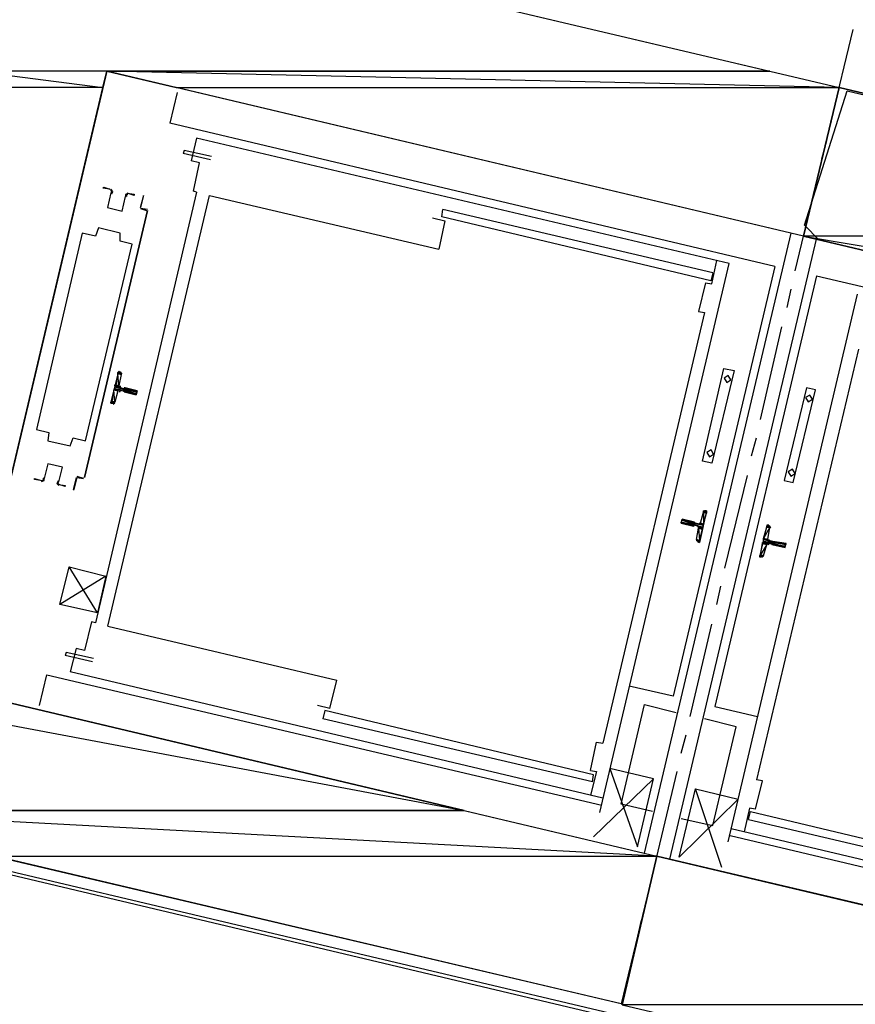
# Model space of a CAD drawing. Header units: feet. Extents: x -79 to 198, y -22 to 181.
# Tile 49 of 203: x 59 to 70, y 51 to 64. Entities that reach past the tile are written whole.
import ezdxf

# ---------------------------------------------------------------- set-up
doc = ezdxf.new("R2010")
doc.units = ezdxf.units.FT
for name, color, linetype in [('A-AREA-COMUN', 252, 'CONTINUOUS'), ('A-LINEA', 7, 'CONTINUOUS'), ('A-LINEA-FINA', 9, 'CONTINUOUS'), ('A-MURO-CONCRETO', 8, 'CONTINUOUS')]:
    doc.layers.add(name, color=color, linetype=linetype)

msp = doc.modelspace()

# ---------------------------------------------------------------- linework, layer by layer
at = {"layer": 'A-AREA-COMUN'}
msp.add_lwpolyline([(95.488, 55.2533), (69.312, 61.4044), (69.12, 61.6), (69.68, 63.36), (98.64, 56.5333)], dxfattribs=at)
at = {"layer": 'A-LINEA'}
for p, q in [((69.4667, 62.9511), (69.76, 64.1644)), ((60.9067, 63.3378), (60.8133, 62.9378)), ((68.7333, 61.0578), (60.8133, 62.9378)), ((61.16, 62.7378), (61.0933, 62.4444)), ((68.1333, 61.0978), (61.16, 62.7378)), ((69.3467, 62.4711), (69.4133, 62.7111)), ((61.3467, 62.4578), (60.9867, 62.5378)), ((69, 61.0044), (69.2933, 62.2178)), ((61.16, 62.0311), (59.84, 56.3911)), ((60, 56.3511), (61.3333, 61.9911)), ((61.3333, 61.9911), (64.3333, 61.2844)), ((60.52, 61.7911), (59.6933, 58.2978)), ((59.6933, 58.2978), (60.52, 61.7911)), ((60.52, 61.8044), (60.4267, 61.8178)), ((60.4267, 61.8178), (60.5067, 61.7911)), ((60.44, 61.8178), (60.44, 61.8178)), ((60.44, 61.8178), (60.44, 61.8178)), ((60.5067, 61.7911), (60.5067, 61.7911)), ((64.3733, 61.7111), (64.3867, 61.8044)), ((67.92, 60.9778), (64.3867, 61.8044)), ((67.8933, 60.8711), (64.3733, 61.7111)), ((67.0267, 53.3778), (68.9467, 61.4978)), ((67.36, 53.2978), (69.28, 61.4178)), ((67.9067, 60.8311), (67.9733, 61.1378)), ((66.44, 53.9111), (68.1333, 61.0978)), ((68.7333, 61.0578), (67.4, 55.4311)), ((67.92, 60.9778), (67.8933, 60.8711)), ((69.28, 60.9378), (67.9467, 55.2978)), ((69.28, 60.9378), (77.1867, 59.0578)), ((67.8267, 60.8444), (67.9067, 60.8311)), ((68.8933, 60.5244), (68.9467, 60.7644)), ((68.12, 53.5244), (69.8133, 60.6978)), ((67.8133, 60.4578), (66.48, 54.8178)), ((68.5467, 59.0578), (68.8267, 60.2711)), ((69.8267, 59.9778), (68.4933, 54.3378)), ((60.1733, 59.6444), (60.1467, 59.4978)), ((60.1864, 59.6479), (60.1713, 59.6706)), ((60.1733, 59.4711), (60.2133, 59.4578)), ((60.1333, 59.4311), (60.0933, 59.2844)), ((60.0687, 59.2583), (60.0924, 59.2718)), ((68.4267, 58.5778), (68.4933, 58.8178)), ((59.68, 58.2844), (59.6, 58.3111)), ((59.6, 58.2978), (59.6, 58.2978)), ((59.68, 58.2978), (59.68, 58.2978)), ((59.68, 58.2978), (59.68, 58.2978)), ((68.08, 57.1111), (68.3733, 58.3244)), ((67.76, 57.6978), (67.8, 57.8444)), ((67.8246, 57.8572), (67.8009, 57.8437)), ((67.6667, 57.6578), (67.6667, 57.6578)), ((67.68, 57.6978), (67.7333, 57.6844)), ((67.72, 57.6578), (67.68, 57.6711)), ((67.68, 57.6578), (67.68, 57.6578)), ((67.6933, 57.6978), (67.6933, 57.6978)), ((68.64, 57.4844), (68.6667, 57.6444)), ((68.6797, 57.6345), (68.6646, 57.6572)), ((67.7067, 57.4844), (67.7333, 57.6311)), ((67.7203, 57.4677), (67.7354, 57.445)), ((68.5867, 57.2711), (68.6267, 57.4178)), ((68.6533, 57.4311), (68.6933, 57.4311)), ((68.6933, 57.4178), (68.6933, 57.4178)), ((68.7067, 57.4178), (68.7067, 57.4178)), ((68.5621, 57.2583), (68.5858, 57.2718)), ((59.8667, 56.5244), (59.4933, 57.1244)), ((67.9733, 56.6311), (68.0267, 56.8711)), ((59.7867, 56.4044), (59.6933, 56.0311)), ((59.84, 56.3911), (59.7867, 56.4044)), ((60, 56.3511), (63, 55.6444)), ((67.6267, 55.1644), (67.9067, 56.3778)), ((59.4533, 56.0044), (59.44, 55.9644)), ((59.8, 55.8844), (59.44, 55.9644)), ((59.8133, 55.9244), (59.4533, 56.0044)), ((59.1067, 55.3111), (59.2, 55.7111)), ((59.2, 55.7111), (66.4667, 54.0044)), ((66.48, 54.0978), (59.5067, 55.7511)), ((62.9067, 55.2711), (63, 55.6444)), ((67.4, 55.4311), (66.8267, 55.5644)), ((62.9067, 55.2711), (62.7467, 55.3111)), ((62.84, 55.2444), (62.8133, 55.1378)), ((66.36, 54.4044), (62.84, 55.2444)), ((67.9467, 55.2978), (68.5067, 55.1644)), ((66.3467, 54.3111), (62.8133, 55.1378)), ((51.6933, 54.8044), (66.9733, 51.1911)), ((66.32, 54.4578), (66.4, 54.8311)), ((66.4, 54.8311), (66.48, 54.8178)), ((67.5067, 54.6844), (67.5733, 54.9244)), ((66.96, 51.1378), (51.7333, 54.7511)), ((66.32, 54.4578), (66.4, 54.4444)), ((66.4, 54.4444), (66.32, 54.1378)), ((67.16, 53.2178), (67.4533, 54.4444)), ((66.3467, 54.3111), (66.36, 54.4044)), ((66.9333, 53.4578), (67.1467, 54.3511)), ((68.48, 53.9511), (68.5733, 54.3244)), ((68.5733, 54.3244), (68.4933, 54.3378)), ((67.48, 53.3244), (67.6933, 54.2178)), ((68.4, 53.9644), (68.3333, 53.6578)), ((68.3867, 53.8178), (68.4133, 53.9244)), ((68.48, 53.9511), (68.4, 53.9644)), ((68.4133, 53.9244), (71.9333, 53.0844)), ((68.3867, 53.8178), (71.92, 52.9911)), ((68.16, 53.6978), (75.1333, 52.0578)), ((75.4, 51.8844), (68.1467, 53.6044)), ((67.0533, 52.7378), (67.1067, 52.9778)), ((66.7333, 51.3911), (66.9867, 52.4978))]:
    msp.add_line(p, q, dxfattribs=at)
for points in [[(67.1867, 53.3378), (66.72, 51.4044), (55.9867, 53.9378), (58.8267, 65.9378), (69.5733, 63.4044), (69.1067, 61.4578), (59.9867, 63.6178), (58.0667, 55.4978), (67.1867, 53.3378)], [(76.5067, 49.0844), (90.2133, 45.8444), (89.9867, 44.8711), (97.7733, 43.0311), (98.4533, 45.9511), (96.5067, 46.4044), (98.8933, 56.4578), (69.5733, 63.4044), (69.1067, 61.4578), (95.5067, 55.2044), (93.5867, 47.0978), (76.9733, 51.0311), (76.5067, 49.0844)], [(61.36, 62.4978), (61, 62.5778), (60.9867, 62.5378)], [(61.16, 62.0311), (61.12, 62.0444), (61.2, 62.4178), (61.0933, 62.4444)], [(60.0267, 62.0711), (59.9333, 62.0844), (59.9467, 62.0978), (60.0267, 62.0711)], [(60.0397, 62.0235), (59.9942, 61.8309), (60.1869, 61.7853), (60.2325, 61.9779)], [(60.0397, 62.0235), (59.9942, 61.8309), (60.1869, 61.7853), (60.2325, 61.9779)], [(60.044, 62.0208), (60.0531, 62.0409), (60.0381, 62.0572)], [(60.051, 62.0095), (60.0663, 62.043), (60.0413, 62.0701)], [(60.2533, 62.0178), (60.3467, 62.0044), (60.3467, 61.9911), (60.2533, 62.0178)], [(60.2673, 62.017), (60.2329, 62.0039), (60.2315, 61.9671)], [(60.2644, 62.004), (60.2438, 61.9961), (60.2429, 61.9741)], [(60.4267, 61.8311), (60.4667, 61.9778), (60.4667, 61.9911), (60.4267, 61.8311)], [(64.2533, 61.6978), (64.4133, 61.6578), (64.3333, 61.2844)], [(59.6667, 61.4978), (59.0667, 58.9244), (59.2267, 58.8844), (59.2133, 58.7778), (59.5067, 58.7111), (59.5467, 58.8178), (59.7067, 58.7778), (60.32, 61.3511), (60.16, 61.3911), (60.16, 61.4978), (59.88, 61.5644), (59.84, 61.4578), (59.6667, 61.4978)], [(67.8267, 60.8444), (67.7333, 60.4711), (67.8133, 60.4578)], [(68.0667, 59.7244), (68.2, 59.6978), (67.9067, 58.4844), (67.7867, 58.5111), (68.0667, 59.7244)], [(60.0667, 59.2711), (60.04, 59.2711), (60.1467, 59.6844), (60.16, 59.6711)], [(68.1241, 59.6299), (68.0679, 59.5952), (68.1026, 59.539), (68.1587, 59.5737), (68.1241, 59.6299)], [(60.16, 59.4444), (60.2, 59.4311), (60.2, 59.4311)], [(60.1605, 59.4957), (60.163, 59.4806), (60.1754, 59.4716)], [(60.2267, 59.4711), (60.3867, 59.4311), (60.3733, 59.3778), (60.2133, 59.4178)], [(60.2267, 59.4711), (60.2133, 59.4711), (60.2133, 59.4711)], [(69.2667, 59.4444), (69.1467, 59.4711), (68.8533, 58.2578), (68.9733, 58.2311), (69.2667, 59.4444)], [(60.1713, 59.4306), (60.1562, 59.4281), (60.1472, 59.4157)], [(69.1907, 59.3765), (69.1346, 59.3419), (69.1693, 59.2857), (69.2254, 59.3204), (69.1907, 59.3765)], [(67.8974, 58.6565), (67.8413, 58.6219), (67.8759, 58.5657), (67.9321, 58.6004), (67.8974, 58.6565)], [(59.3603, 58.2387), (59.4058, 58.4313), (59.2131, 58.4769), (59.1675, 58.2843)], [(59.3603, 58.2387), (59.4058, 58.4313), (59.2131, 58.4769), (59.1675, 58.2843)], [(59.12, 58.2578), (59.04, 58.2711), (59.04, 58.2844), (59.1333, 58.2578)], [(59.1327, 58.2453), (59.1671, 58.2583), (59.1685, 58.2951)], [(59.1356, 58.2583), (59.1562, 58.2661), (59.1571, 58.2882)], [(59.5867, 58.2978), (59.5467, 58.1378), (59.56, 58.1378), (59.6, 58.2978), (59.68, 58.2844)], [(68.9641, 58.4032), (68.9079, 58.3685), (68.9426, 58.3124), (68.9987, 58.347), (68.9641, 58.4032)], [(59.349, 58.2527), (59.3337, 58.2192), (59.3587, 58.1921)], [(59.356, 58.2414), (59.3469, 58.2213), (59.3619, 58.205)], [(59.36, 58.2044), (59.44, 58.1911), (59.44, 58.1778), (59.36, 58.2044)], [(67.8267, 57.8578), (67.84, 57.8578), (67.7467, 57.4444), (67.7333, 57.4578)], [(67.6667, 57.6578), (67.5067, 57.6978), (67.52, 57.7511), (67.68, 57.7111)], [(67.7461, 57.6198), (67.7437, 57.635), (67.7313, 57.6439)], [(67.7354, 57.685), (67.7505, 57.6874), (67.7595, 57.6998)], [(68.6533, 57.6711), (68.6267, 57.6711), (68.5333, 57.2578), (68.56, 57.2578)], [(68.6646, 57.4306), (68.6495, 57.4281), (68.6405, 57.4157)], [(68.7067, 57.4178), (68.8667, 57.3778), (68.88, 57.4311), (68.7067, 57.4578), (68.7067, 57.4578), (68.6533, 57.4711)], [(68.6539, 57.4824), (68.6563, 57.4673), (68.6687, 57.4583)], [(59.9733, 57.0044), (59.3733, 56.6311), (59.4933, 57.1244), (59.9733, 57.0044), (59.8667, 56.5244), (59.3733, 56.6311)], [(59.6933, 56.0311), (59.5867, 56.0578), (59.5067, 55.7511)], [(67.1333, 53.9244), (66.72, 54.0178), (67.0267, 55.3244), (67.44, 55.2178)], [(67.5067, 53.8311), (67.92, 53.7378), (68.2267, 55.0311), (67.8133, 55.1378)], [(66.36, 53.5911), (67.1467, 54.3511), (66.5733, 54.4844), (66.9333, 53.4578)], [(68.04, 53.1911), (67.6933, 54.2178), (68.2533, 54.0844), (67.48, 53.3244)], [(76.9733, 51.0311), (67.1867, 53.3378), (66.7333, 51.3911), (76.5067, 49.0844), (76.9733, 51.0311)]]:
    msp.add_lwpolyline(points, dxfattribs=at)
at = {"layer": 'A-LINEA-FINA'}
for p, q in [((60.1333, 59.6711), (60.1733, 59.6578)), ((60.1333, 59.6711), (60.1733, 59.6711)), ((60.1467, 59.6844), (60.16, 59.6711)), ((60.08, 59.4444), (60.1333, 59.4311)), ((60.08, 59.4444), (60.1333, 59.4311)), ((60.0933, 59.4978), (60.16, 59.4711)), ((60.0933, 59.4978), (60.16, 59.4844)), ((60.0933, 59.4978), (60.1467, 59.4844)), ((60.0933, 59.4578), (60.1467, 59.4444)), ((60.2133, 59.4711), (60.3867, 59.4311)), ((60.2133, 59.4711), (60.3867, 59.4311)), ((60.2133, 59.4578), (60.3733, 59.4178)), ((60.2133, 59.4311), (60.3733, 59.3911)), ((60.2133, 59.4178), (60.3733, 59.3778)), ((60.04, 59.2844), (60.08, 59.2711)), ((60.04, 59.2711), (60.0667, 59.2711)), ((60.0533, 59.2844), (60.08, 59.2711)), ((67.84, 57.8444), (67.8, 57.8578)), ((67.84, 57.8444), (67.8, 57.8578)), ((67.84, 57.8444), (67.8133, 57.8578)), ((67.84, 57.8578), (67.8267, 57.8578)), ((67.68, 57.6711), (67.5067, 57.7111)), ((67.6667, 57.6578), (67.5067, 57.6978)), ((67.68, 57.7111), (67.52, 57.7511)), ((67.68, 57.6978), (67.52, 57.7378)), ((67.68, 57.6978), (67.52, 57.7378)), ((67.7867, 57.6311), (67.7333, 57.6578)), ((67.7867, 57.6311), (67.7333, 57.6444)), ((67.8, 57.6844), (67.7467, 57.6978)), ((67.8, 57.6711), (67.7467, 57.6844)), ((68.6267, 57.6711), (68.6533, 57.6711)), ((68.6267, 57.6578), (68.6667, 57.6578)), ((67.7867, 57.6178), (67.7333, 57.6311)), ((67.7467, 57.4578), (67.7067, 57.4711)), ((67.7467, 57.4578), (67.72, 57.4578)), ((67.7467, 57.4578), (67.72, 57.4578)), ((68.5733, 57.4444), (68.64, 57.4311)), ((68.5733, 57.4311), (68.6267, 57.4178)), ((68.5867, 57.4978), (68.64, 57.4844)), ((68.5867, 57.4978), (68.64, 57.4844)), ((68.5867, 57.4844), (68.64, 57.4711)), ((68.6933, 57.4178), (68.8667, 57.3778)), ((68.7067, 57.4578), (68.88, 57.4311)), ((68.7067, 57.4578), (68.88, 57.4178)), ((68.7067, 57.4578), (68.88, 57.4178)), ((68.7067, 57.4578), (68.8667, 57.4178)), ((68.7067, 57.4178), (68.8667, 57.3778)), ((68.5333, 57.2711), (68.5733, 57.2578)), ((68.5467, 57.2844), (68.5867, 57.2711))]:
    msp.add_line(p, q, dxfattribs=at)
for points in [[(60.1067, 59.5111), (60.1467, 59.4978), (60.1333, 59.6578), (60.1067, 59.5111)], [(60.1333, 59.6711), (60.1733, 59.6711), (60.1467, 59.6844), (60.1333, 59.6711)], [(60.1733, 59.6711), (60.1333, 59.6711), (60.1733, 59.6578), (60.1733, 59.6711)], [(60.1733, 59.6578), (60.1333, 59.6711), (60.1333, 59.6711), (60.1733, 59.6578)], [(60.1333, 59.6711), (60.1333, 59.6711), (60.1733, 59.6578), (60.1333, 59.6711)], [(60.1333, 59.6711), (60.1733, 59.6578), (60.1333, 59.6578), (60.1333, 59.6711), (60.1333, 59.6711)], [(60.1733, 59.6578), (60.1333, 59.6711), (60.1333, 59.6711), (60.1733, 59.6578)], [(60.1333, 59.6711), (60.1333, 59.6711), (60.1733, 59.6711), (60.1333, 59.6711)], [(60.1733, 59.6711), (60.1333, 59.6711), (60.1333, 59.6711), (60.1733, 59.6711)], [(60.1333, 59.6711), (60.1333, 59.6711), (60.1733, 59.6711), (60.1333, 59.6711), (60.1333, 59.6711)], [(60.1467, 59.4978), (60.1333, 59.6578), (60.1733, 59.6444), (60.1467, 59.4978)], [(60.1333, 59.6578), (60.1733, 59.6444), (60.1733, 59.6578), (60.1333, 59.6578), (60.1333, 59.6578)], [(60.1733, 59.6444), (60.1333, 59.6578), (60.1333, 59.6578), (60.1733, 59.6444), (60.1733, 59.6444)], [(60.1733, 59.6711), (60.1467, 59.6844), (60.16, 59.6711), (60.1733, 59.6711)], [(60.16, 59.6711), (60.1467, 59.6844), (60.1467, 59.6844), (60.16, 59.6711), (60.16, 59.6711)], [(60.0533, 59.2978), (60.0933, 59.2844), (60.08, 59.4444), (60.0533, 59.2978)], [(60.08, 59.4444), (60.1333, 59.4444), (60.0933, 59.4578), (60.08, 59.4444)], [(60.0933, 59.2844), (60.08, 59.4444), (60.1333, 59.4311), (60.0933, 59.2844)], [(60.1333, 59.4311), (60.08, 59.4444), (60.08, 59.4444), (60.1333, 59.4311)], [(60.08, 59.4444), (60.08, 59.4444), (60.1333, 59.4311), (60.08, 59.4444)], [(60.1333, 59.4311), (60.08, 59.4444), (60.1333, 59.4444), (60.1333, 59.4311), (60.1333, 59.4311)], [(60.1333, 59.4311), (60.08, 59.4444), (60.08, 59.4444), (60.1333, 59.4311), (60.1333, 59.4311)], [(60.0933, 59.5111), (60.0933, 59.5111), (60.1467, 59.4978), (60.0933, 59.5111)], [(60.0933, 59.5111), (60.1467, 59.4978), (60.0933, 59.4978), (60.0933, 59.5111), (60.0933, 59.5111)], [(60.1067, 59.5111), (60.1467, 59.4978), (60.0933, 59.5111), (60.1067, 59.5111), (60.1067, 59.5111)], [(60.0933, 59.4844), (60.1733, 59.4711), (60.0933, 59.4978), (60.0933, 59.4844)], [(60.1733, 59.4711), (60.0933, 59.4978), (60.16, 59.4711), (60.1733, 59.4711), (60.1733, 59.4711)], [(60.16, 59.4711), (60.0933, 59.4978), (60.0933, 59.4978), (60.16, 59.4711)], [(60.0933, 59.4978), (60.0933, 59.4978), (60.16, 59.4711), (60.0933, 59.4978), (60.0933, 59.4978)], [(60.16, 59.4711), (60.0933, 59.4978), (60.16, 59.4844), (60.16, 59.4711), (60.16, 59.4711)], [(60.16, 59.4844), (60.0933, 59.4978), (60.0933, 59.4978), (60.16, 59.4844)], [(60.0933, 59.4978), (60.0933, 59.4978), (60.16, 59.4844), (60.0933, 59.4978), (60.0933, 59.4978)], [(60.16, 59.4844), (60.0933, 59.4978), (60.1467, 59.4844), (60.16, 59.4844), (60.16, 59.4844)], [(60.1467, 59.4844), (60.0933, 59.4978), (60.0933, 59.4978), (60.1467, 59.4844)], [(60.0933, 59.4978), (60.0933, 59.4978), (60.1467, 59.4844), (60.0933, 59.4978), (60.0933, 59.4978)], [(60.1467, 59.4844), (60.0933, 59.4978), (60.1467, 59.4978), (60.1467, 59.4844), (60.1467, 59.4844)], [(60.0933, 59.4578), (60.3733, 59.3911), (60.0933, 59.4844), (60.0933, 59.4578)], [(60.3733, 59.3911), (60.0933, 59.4844), (60.3733, 59.4178), (60.3733, 59.3911), (60.3733, 59.3911)], [(60.1333, 59.4444), (60.0933, 59.4578), (60.1467, 59.4444), (60.1333, 59.4444), (60.1333, 59.4444)], [(60.1467, 59.4444), (60.0933, 59.4578), (60.0933, 59.4578), (60.1467, 59.4444)], [(60.0933, 59.4578), (60.0933, 59.4578), (60.1467, 59.4444), (60.0933, 59.4578), (60.0933, 59.4578)], [(60.1467, 59.4444), (60.0933, 59.4578), (60.0933, 59.4578), (60.1467, 59.4444)], [(60.0933, 59.4578), (60.0933, 59.4578), (60.1467, 59.4444), (60.0933, 59.4578), (60.0933, 59.4578)], [(60.1467, 59.4444), (60.0933, 59.4578), (60.0933, 59.4578), (60.1467, 59.4444)], [(60.0933, 59.4578), (60.0933, 59.4578), (60.1467, 59.4444), (60.0933, 59.4578), (60.0933, 59.4578)], [(60.1467, 59.4444), (60.0933, 59.4578), (60.16, 59.4444), (60.1467, 59.4444), (60.1467, 59.4444)], [(60.16, 59.4444), (60.0933, 59.4578), (60.0933, 59.4578), (60.16, 59.4444)], [(60.0933, 59.4578), (60.0933, 59.4578), (60.16, 59.4444), (60.0933, 59.4578), (60.0933, 59.4578)], [(60.1067, 59.5111), (60.1067, 59.5111), (60.1467, 59.4978), (60.1067, 59.5111)], [(60.2133, 59.4578), (60.3733, 59.4311), (60.2133, 59.4711), (60.2133, 59.4578)], [(60.3733, 59.4311), (60.2133, 59.4711), (60.3867, 59.4311), (60.3733, 59.4311)], [(60.3867, 59.4311), (60.2133, 59.4711), (60.2133, 59.4711), (60.3867, 59.4311), (60.3867, 59.4311)], [(60.3867, 59.4311), (60.2133, 59.4711), (60.2133, 59.4711), (60.3867, 59.4311)], [(60.2133, 59.4711), (60.2133, 59.4711), (60.3867, 59.4311), (60.2133, 59.4711), (60.2133, 59.4711)], [(60.3867, 59.4311), (60.2133, 59.4711), (60.2133, 59.4711), (60.3867, 59.4311)], [(60.2133, 59.4711), (60.2133, 59.4711), (60.3867, 59.4311), (60.2133, 59.4711)], [(60.3867, 59.4311), (60.2133, 59.4711), (60.2133, 59.4711), (60.3867, 59.4311), (60.3867, 59.4311)], [(60.3867, 59.4311), (60.2133, 59.4711), (60.2133, 59.4711), (60.3867, 59.4311)], [(60.2133, 59.4711), (60.2133, 59.4711), (60.3867, 59.4311), (60.2133, 59.4711), (60.2133, 59.4711)], [(60.2267, 59.4711), (60.3867, 59.4311), (60.2133, 59.4711), (60.2267, 59.4711), (60.2267, 59.4711)], [(60.3733, 59.4178), (60.2133, 59.4578), (60.2133, 59.4578), (60.3733, 59.4178)], [(60.2133, 59.4578), (60.2133, 59.4578), (60.3733, 59.4178), (60.2133, 59.4578), (60.2133, 59.4578)], [(60.3733, 59.4178), (60.2133, 59.4578), (60.3733, 59.4311), (60.3733, 59.4178), (60.3733, 59.4178)], [(60.2267, 59.4711), (60.2267, 59.4711), (60.3867, 59.4311), (60.2267, 59.4711)], [(60.2, 59.4311), (60.2, 59.4311), (60.3733, 59.3911), (60.2, 59.4311)], [(60.2, 59.4311), (60.3733, 59.3911), (60.2133, 59.4311), (60.2, 59.4311), (60.2, 59.4311)], [(60.3733, 59.3911), (60.2, 59.4311), (60.2, 59.4311), (60.3733, 59.3911)], [(60.2, 59.4311), (60.2, 59.4311), (60.3733, 59.3911), (60.2, 59.4311), (60.2, 59.4311)], [(60.3733, 59.3911), (60.2, 59.4311), (60.2, 59.4311), (60.3733, 59.3911)], [(60.2, 59.4311), (60.2, 59.4311), (60.3733, 59.3911), (60.2, 59.4311), (60.2, 59.4311)], [(60.3733, 59.3911), (60.2, 59.4311), (60.2, 59.4311), (60.3733, 59.3911)], [(60.2, 59.4311), (60.2, 59.4311), (60.3733, 59.3911), (60.2, 59.4311), (60.2, 59.4311)], [(60.3733, 59.3911), (60.2133, 59.4311), (60.2133, 59.4311), (60.3733, 59.3911)], [(60.2133, 59.4311), (60.2133, 59.4311), (60.3733, 59.3911), (60.2133, 59.4311)], [(60.2133, 59.4311), (60.3733, 59.3911), (60.2133, 59.4178), (60.2133, 59.4311), (60.2133, 59.4311)], [(60.3733, 59.3911), (60.2133, 59.4311), (60.2133, 59.4311), (60.3733, 59.3911)], [(60.2133, 59.4311), (60.2133, 59.4311), (60.3733, 59.3911), (60.2133, 59.4311), (60.2133, 59.4311)], [(60.3733, 59.3911), (60.2133, 59.4311), (60.2133, 59.4311), (60.3733, 59.3911)], [(60.2133, 59.4311), (60.2133, 59.4311), (60.3733, 59.3911), (60.2133, 59.4311), (60.2133, 59.4311)], [(60.3733, 59.3778), (60.2133, 59.4178), (60.3733, 59.3911), (60.3733, 59.3778), (60.3733, 59.3778)], [(60.08, 59.2711), (60.04, 59.2844), (60.04, 59.2844), (60.08, 59.2711)], [(60.04, 59.2844), (60.04, 59.2844), (60.08, 59.2711), (60.04, 59.2844)], [(60.04, 59.2844), (60.08, 59.2711), (60.04, 59.2711), (60.04, 59.2844), (60.04, 59.2844)], [(60.0533, 59.2844), (60.08, 59.2711), (60.04, 59.2844), (60.0533, 59.2844), (60.0533, 59.2844)], [(60.08, 59.2711), (60.0667, 59.2711), (60.04, 59.2711), (60.08, 59.2711)], [(60.0667, 59.2711), (60.04, 59.2711), (60.04, 59.2711), (60.0667, 59.2711)], [(60.04, 59.2711), (60.04, 59.2711), (60.0667, 59.2711), (60.04, 59.2711)], [(60.0667, 59.2711), (60.04, 59.2711), (60.04, 59.2711), (60.0667, 59.2711)], [(60.04, 59.2711), (60.04, 59.2711), (60.0667, 59.2711), (60.04, 59.2711), (60.04, 59.2711)], [(60.0533, 59.2978), (60.0533, 59.2978), (60.0933, 59.2844), (60.0533, 59.2978)], [(60.0533, 59.2978), (60.0933, 59.2844), (60.0533, 59.2844), (60.0533, 59.2978), (60.0533, 59.2978)], [(60.0533, 59.2844), (60.0533, 59.2844), (60.08, 59.2711), (60.0533, 59.2844)], [(60.08, 59.2711), (60.0533, 59.2844), (60.0933, 59.2844), (60.08, 59.2711), (60.08, 59.2711)], [(67.8, 57.8444), (67.8, 57.6844), (67.76, 57.6978), (67.8, 57.8444)], [(67.8133, 57.8578), (67.84, 57.8444), (67.8, 57.8578), (67.8133, 57.8578)], [(67.8, 57.8578), (67.84, 57.8444), (67.84, 57.8444), (67.8, 57.8578), (67.8, 57.8578)], [(67.8, 57.8578), (67.84, 57.8444), (67.8, 57.8444), (67.8, 57.8578), (67.8, 57.8578)], [(67.84, 57.8311), (67.84, 57.8311), (67.8, 57.8444), (67.84, 57.8311)], [(67.84, 57.8311), (67.8, 57.8444), (67.84, 57.8444), (67.84, 57.8311), (67.84, 57.8311)], [(67.84, 57.8311), (67.8, 57.8444), (67.8, 57.6844), (67.84, 57.8311)], [(67.84, 57.8578), (67.8267, 57.8578), (67.8133, 57.8578), (67.84, 57.8578), (67.84, 57.8578)], [(67.8133, 57.8578), (67.84, 57.8578), (67.84, 57.8578), (67.8133, 57.8578)], [(67.84, 57.8578), (67.84, 57.8578), (67.8133, 57.8578), (67.84, 57.8578), (67.84, 57.8578)], [(67.84, 57.8444), (67.84, 57.8444), (67.8133, 57.8578), (67.84, 57.8444)], [(67.84, 57.8444), (67.8133, 57.8578), (67.84, 57.8578), (67.84, 57.8444), (67.84, 57.8444)], [(67.8267, 57.8578), (67.84, 57.8578), (67.84, 57.8578), (67.8267, 57.8578)], [(67.84, 57.8578), (67.84, 57.8578), (67.8267, 57.8578), (67.84, 57.8578)], [(67.52, 57.7378), (67.7867, 57.6444), (67.5067, 57.7111), (67.52, 57.7378), (67.52, 57.7378)], [(67.5067, 57.7111), (67.68, 57.6711), (67.68, 57.6711), (67.5067, 57.7111)], [(67.68, 57.6711), (67.68, 57.6711), (67.5067, 57.7111), (67.68, 57.6711), (67.68, 57.6711)], [(67.5067, 57.7111), (67.68, 57.6711), (67.68, 57.6711), (67.5067, 57.7111)], [(67.68, 57.6711), (67.68, 57.6711), (67.5067, 57.7111), (67.68, 57.6711), (67.68, 57.6711)], [(67.5067, 57.7111), (67.68, 57.6711), (67.5067, 57.6978), (67.5067, 57.7111), (67.5067, 57.7111)], [(67.6667, 57.6578), (67.6667, 57.6578), (67.5067, 57.6978), (67.6667, 57.6578)], [(67.6667, 57.6578), (67.5067, 57.6978), (67.68, 57.6711), (67.6667, 57.6578), (67.6667, 57.6578)], [(67.5067, 57.6978), (67.6667, 57.6578), (67.6667, 57.6578), (67.5067, 57.6978)], [(67.6667, 57.6578), (67.6667, 57.6578), (67.5067, 57.6978), (67.6667, 57.6578), (67.6667, 57.6578)], [(67.5067, 57.6978), (67.6667, 57.6578), (67.6667, 57.6578), (67.5067, 57.6978)], [(67.6667, 57.6578), (67.6667, 57.6578), (67.5067, 57.6978), (67.6667, 57.6578)], [(67.5067, 57.6978), (67.6667, 57.6578), (67.6667, 57.6578), (67.5067, 57.6978), (67.5067, 57.6978)], [(67.5067, 57.6978), (67.6667, 57.6578), (67.6667, 57.6578), (67.5067, 57.6978)], [(67.6667, 57.6578), (67.6667, 57.6578), (67.5067, 57.6978), (67.6667, 57.6578), (67.6667, 57.6578)], [(67.5067, 57.6978), (67.6667, 57.6578), (67.6667, 57.6578), (67.5067, 57.6978)], [(67.6667, 57.6578), (67.6667, 57.6578), (67.5067, 57.6978), (67.6667, 57.6578), (67.6667, 57.6578)], [(67.52, 57.7511), (67.68, 57.7111), (67.52, 57.7378), (67.52, 57.7511), (67.52, 57.7511)], [(67.52, 57.7378), (67.68, 57.6978), (67.68, 57.6978), (67.52, 57.7378)], [(67.68, 57.6978), (67.68, 57.6978), (67.52, 57.7378), (67.68, 57.6978)], [(67.68, 57.6978), (67.52, 57.7378), (67.68, 57.7111), (67.68, 57.6978), (67.68, 57.6978)], [(67.52, 57.7378), (67.68, 57.6978), (67.68, 57.6978), (67.52, 57.7378)], [(67.68, 57.6978), (67.68, 57.6978), (67.52, 57.7378), (67.68, 57.6978), (67.68, 57.6978)], [(67.52, 57.7378), (67.68, 57.6978), (67.68, 57.6978), (67.52, 57.7378)], [(67.68, 57.6978), (67.68, 57.6978), (67.52, 57.7378), (67.68, 57.6978)], [(67.52, 57.7378), (67.68, 57.6978), (67.68, 57.6978), (67.52, 57.7378), (67.52, 57.7378)], [(67.52, 57.7378), (67.68, 57.6978), (67.68, 57.6978), (67.52, 57.7378)], [(67.68, 57.6978), (67.68, 57.6978), (67.52, 57.7378), (67.68, 57.6978), (67.68, 57.6978)], [(67.52, 57.7378), (67.68, 57.6978), (67.68, 57.6978), (67.52, 57.7378)], [(67.68, 57.6978), (67.68, 57.6978), (67.52, 57.7378), (67.68, 57.6978), (67.68, 57.6978)], [(67.52, 57.7378), (67.68, 57.6978), (67.68, 57.6978), (67.52, 57.7378)], [(67.68, 57.6978), (67.68, 57.6978), (67.52, 57.7378), (67.68, 57.6978), (67.68, 57.6978)], [(67.8, 57.6711), (67.52, 57.7378), (67.7867, 57.6444), (67.8, 57.6711)], [(67.72, 57.6578), (67.7867, 57.6444), (67.7867, 57.6444), (67.72, 57.6578)], [(67.7867, 57.6444), (67.7867, 57.6444), (67.72, 57.6578), (67.7867, 57.6444), (67.7867, 57.6444)], [(67.7867, 57.6444), (67.72, 57.6578), (67.7867, 57.6311), (67.7867, 57.6444)], [(67.72, 57.6578), (67.7867, 57.6311), (67.7333, 57.6578), (67.72, 57.6578), (67.72, 57.6578)], [(67.7467, 57.6844), (67.8, 57.6711), (67.7333, 57.6844), (67.7467, 57.6844), (67.7467, 57.6844)], [(67.7333, 57.6844), (67.8, 57.6711), (67.8, 57.6711), (67.7333, 57.6844)], [(67.8, 57.6711), (67.8, 57.6711), (67.7333, 57.6844), (67.8, 57.6711), (67.8, 57.6711)], [(67.7333, 57.6844), (67.8, 57.6711), (67.8, 57.6711), (67.7333, 57.6844)], [(67.8, 57.6711), (67.8, 57.6711), (67.7333, 57.6844), (67.8, 57.6711), (67.8, 57.6711)], [(67.7333, 57.6844), (67.8, 57.6711), (67.8, 57.6711), (67.7333, 57.6844)], [(67.8, 57.6711), (67.8, 57.6711), (67.7333, 57.6844), (67.8, 57.6711), (67.8, 57.6711)], [(67.7333, 57.6578), (67.7867, 57.6311), (67.7333, 57.6444), (67.7333, 57.6578), (67.7333, 57.6578)], [(67.7333, 57.6444), (67.7867, 57.6311), (67.7867, 57.6311), (67.7333, 57.6444)], [(67.7867, 57.6311), (67.7867, 57.6311), (67.7333, 57.6444), (67.7867, 57.6311), (67.7867, 57.6311)], [(67.7333, 57.6444), (67.7867, 57.6311), (67.7867, 57.6311), (67.7333, 57.6444)], [(67.7867, 57.6311), (67.7867, 57.6311), (67.7333, 57.6444), (67.7867, 57.6311), (67.7867, 57.6311)], [(67.7333, 57.6444), (67.7867, 57.6311), (67.7867, 57.6311), (67.7333, 57.6444)], [(67.7867, 57.6311), (67.7867, 57.6311), (67.7333, 57.6444), (67.7867, 57.6311), (67.7867, 57.6311)], [(67.7333, 57.6444), (67.7867, 57.6311), (67.7333, 57.6311), (67.7333, 57.6444), (67.7333, 57.6444)], [(67.8, 57.6844), (67.76, 57.6978), (67.7467, 57.6978), (67.8, 57.6844), (67.8, 57.6844)], [(67.8, 57.6844), (67.8, 57.6844), (67.7467, 57.6978), (67.8, 57.6844)], [(67.7467, 57.6978), (67.8, 57.6844), (67.8, 57.6844), (67.7467, 57.6978)], [(67.8, 57.6844), (67.8, 57.6844), (67.7467, 57.6978), (67.8, 57.6844), (67.8, 57.6844)], [(67.8, 57.6844), (67.7467, 57.6978), (67.8, 57.6711), (67.8, 57.6844)], [(67.7467, 57.6978), (67.8, 57.6711), (67.7467, 57.6844), (67.7467, 57.6978), (67.7467, 57.6978)], [(67.7467, 57.6844), (67.8, 57.6711), (67.8, 57.6711), (67.7467, 57.6844)], [(67.8, 57.6711), (67.8, 57.6711), (67.7467, 57.6844), (67.8, 57.6711), (67.8, 57.6711)], [(67.76, 57.6978), (67.8, 57.6844), (67.8, 57.6844), (67.76, 57.6978)], [(68.6267, 57.6444), (68.6667, 57.6444), (68.5867, 57.4978), (68.6267, 57.6444)], [(68.6667, 57.6444), (68.5867, 57.4978), (68.64, 57.4844), (68.6667, 57.6444)], [(68.6533, 57.6711), (68.6267, 57.6711), (68.6533, 57.6578), (68.6533, 57.6711)], [(68.6267, 57.6711), (68.6533, 57.6578), (68.6667, 57.6578), (68.6267, 57.6711), (68.6267, 57.6711)], [(68.6533, 57.6578), (68.6267, 57.6711), (68.6267, 57.6711), (68.6533, 57.6578)], [(68.6267, 57.6711), (68.6267, 57.6711), (68.6667, 57.6578), (68.6267, 57.6711)], [(68.6267, 57.6711), (68.6667, 57.6578), (68.6267, 57.6711), (68.6267, 57.6711), (68.6267, 57.6711)], [(68.6267, 57.6578), (68.6667, 57.6578), (68.6267, 57.6711), (68.6267, 57.6578), (68.6267, 57.6578)], [(68.6667, 57.6444), (68.6267, 57.6578), (68.6667, 57.6578), (68.6667, 57.6444)], [(68.6667, 57.6578), (68.6267, 57.6578), (68.6267, 57.6578), (68.6667, 57.6578)], [(68.6267, 57.6578), (68.6267, 57.6578), (68.6667, 57.6578), (68.6267, 57.6578)], [(68.6667, 57.6578), (68.6267, 57.6578), (68.6267, 57.6578), (68.6667, 57.6578)], [(68.6267, 57.6578), (68.6267, 57.6578), (68.6667, 57.6444), (68.6267, 57.6578)], [(68.6267, 57.6578), (68.6667, 57.6444), (68.6267, 57.6578), (68.6267, 57.6578), (68.6267, 57.6578)], [(68.6267, 57.6444), (68.6667, 57.6444), (68.6267, 57.6578), (68.6267, 57.6444), (68.6267, 57.6444)], [(68.6267, 57.6444), (68.6267, 57.6444), (68.6667, 57.6444), (68.6267, 57.6444)], [(67.7333, 57.6311), (67.7467, 57.4711), (67.7067, 57.4844), (67.7333, 57.6311)], [(67.7333, 57.6311), (67.7867, 57.6178), (67.7867, 57.6178), (67.7333, 57.6311)], [(67.7867, 57.6178), (67.7867, 57.6178), (67.7333, 57.6311), (67.7867, 57.6178)], [(67.7867, 57.6178), (67.7333, 57.6311), (67.7867, 57.6311), (67.7867, 57.6178), (67.7867, 57.6178)], [(67.7867, 57.6178), (67.7333, 57.6311), (67.7467, 57.4711), (67.7867, 57.6178)], [(67.7467, 57.4711), (67.7067, 57.4844), (67.7067, 57.4711), (67.7467, 57.4711), (67.7467, 57.4711)], [(67.7067, 57.4844), (67.7467, 57.4711), (67.7467, 57.4711), (67.7067, 57.4844), (67.7067, 57.4844)], [(67.7467, 57.4578), (67.7467, 57.4578), (67.7067, 57.4711), (67.7467, 57.4578)], [(67.7467, 57.4578), (67.7067, 57.4711), (67.7467, 57.4711), (67.7467, 57.4578), (67.7467, 57.4578)], [(67.7067, 57.4711), (67.7467, 57.4578), (67.72, 57.4711), (67.7067, 57.4711)], [(67.7467, 57.4578), (67.72, 57.4711), (67.72, 57.4578), (67.7467, 57.4578), (67.7467, 57.4578)], [(67.72, 57.4711), (67.7467, 57.4578), (67.7467, 57.4578), (67.72, 57.4711)], [(67.7467, 57.4578), (67.7467, 57.4578), (67.72, 57.4578), (67.7467, 57.4578)], [(67.72, 57.4578), (67.7467, 57.4578), (67.7467, 57.4578), (67.72, 57.4578)], [(67.7467, 57.4578), (67.7467, 57.4578), (67.72, 57.4578), (67.7467, 57.4578)], [(67.72, 57.4578), (67.7467, 57.4578), (67.7467, 57.4578), (67.72, 57.4578), (67.72, 57.4578)], [(67.7467, 57.4578), (67.72, 57.4578), (67.7467, 57.4444), (67.7467, 57.4578)], [(67.72, 57.4578), (67.7467, 57.4444), (67.7333, 57.4578), (67.72, 57.4578), (67.72, 57.4578)], [(68.5733, 57.4311), (68.6267, 57.4178), (68.5467, 57.2844), (68.5733, 57.4311)], [(68.6267, 57.4178), (68.5467, 57.2844), (68.5867, 57.2711), (68.6267, 57.4178)], [(68.5733, 57.4444), (68.5733, 57.4444), (68.64, 57.4311), (68.5733, 57.4444)], [(68.5733, 57.4444), (68.64, 57.4311), (68.5867, 57.4444), (68.5733, 57.4444), (68.5733, 57.4444)], [(68.64, 57.4311), (68.5733, 57.4444), (68.6267, 57.4311), (68.64, 57.4311), (68.64, 57.4311)], [(68.6267, 57.4311), (68.5733, 57.4444), (68.5733, 57.4444), (68.6267, 57.4311)], [(68.5733, 57.4444), (68.5733, 57.4444), (68.6267, 57.4311), (68.5733, 57.4444), (68.5733, 57.4444)], [(68.5733, 57.4444), (68.6267, 57.4311), (68.5733, 57.4311), (68.5733, 57.4444)], [(68.6267, 57.4311), (68.5733, 57.4311), (68.6267, 57.4178), (68.6267, 57.4311)], [(68.6267, 57.4178), (68.5733, 57.4311), (68.5733, 57.4311), (68.6267, 57.4178), (68.6267, 57.4178)], [(68.64, 57.4844), (68.5867, 57.4978), (68.5867, 57.4978), (68.64, 57.4844)], [(68.5867, 57.4978), (68.5867, 57.4978), (68.64, 57.4844), (68.5867, 57.4978)], [(68.64, 57.4844), (68.5867, 57.4978), (68.5867, 57.4978), (68.64, 57.4844)], [(68.5867, 57.4978), (68.5867, 57.4978), (68.64, 57.4844), (68.5867, 57.4978), (68.5867, 57.4978)], [(68.5867, 57.4978), (68.64, 57.4844), (68.5867, 57.4844), (68.5867, 57.4978)], [(68.64, 57.4844), (68.5867, 57.4844), (68.64, 57.4711), (68.64, 57.4844), (68.64, 57.4844)], [(68.64, 57.4711), (68.5867, 57.4844), (68.6533, 57.4711), (68.64, 57.4711), (68.64, 57.4711)], [(68.6533, 57.4711), (68.5867, 57.4844), (68.5867, 57.4844), (68.6533, 57.4711)], [(68.5867, 57.4844), (68.5867, 57.4844), (68.6533, 57.4711), (68.5867, 57.4844), (68.5867, 57.4844)], [(68.6533, 57.4711), (68.5867, 57.4844), (68.5867, 57.4844), (68.6533, 57.4711)], [(68.5867, 57.4844), (68.5867, 57.4844), (68.6533, 57.4711), (68.5867, 57.4844), (68.5867, 57.4844)], [(68.6533, 57.4711), (68.5867, 57.4844), (68.5867, 57.4844), (68.6533, 57.4711)], [(68.5867, 57.4844), (68.5867, 57.4844), (68.6533, 57.4711), (68.5867, 57.4844), (68.5867, 57.4844)], [(68.6533, 57.4711), (68.5867, 57.4844), (68.5867, 57.4844), (68.6533, 57.4711)], [(68.5867, 57.4844), (68.5867, 57.4844), (68.6533, 57.4711), (68.5867, 57.4844), (68.5867, 57.4844)], [(68.5867, 57.4844), (68.8667, 57.4178), (68.5867, 57.4578), (68.5867, 57.4844)], [(68.8667, 57.4178), (68.5867, 57.4578), (68.8667, 57.3911), (68.8667, 57.4178), (68.8667, 57.4178)], [(68.6533, 57.4311), (68.5867, 57.4578), (68.5867, 57.4578), (68.6533, 57.4311)], [(68.5867, 57.4578), (68.5867, 57.4578), (68.6533, 57.4311), (68.5867, 57.4578), (68.5867, 57.4578)], [(68.5867, 57.4578), (68.6533, 57.4311), (68.5867, 57.4444), (68.5867, 57.4578)], [(68.6533, 57.4311), (68.5867, 57.4444), (68.64, 57.4311), (68.6533, 57.4311), (68.6533, 57.4311)], [(68.64, 57.4311), (68.5867, 57.4444), (68.5867, 57.4444), (68.64, 57.4311)], [(68.5867, 57.4444), (68.5867, 57.4444), (68.64, 57.4311), (68.5867, 57.4444), (68.5867, 57.4444)], [(68.64, 57.4311), (68.5867, 57.4444), (68.5867, 57.4444), (68.64, 57.4311)], [(68.5867, 57.4444), (68.5867, 57.4444), (68.64, 57.4311), (68.5867, 57.4444), (68.5867, 57.4444)], [(68.8667, 57.3911), (68.6933, 57.4311), (68.6933, 57.4311), (68.8667, 57.3911)], [(68.6933, 57.4311), (68.6933, 57.4311), (68.8667, 57.3911), (68.6933, 57.4311), (68.6933, 57.4311)], [(68.6933, 57.4311), (68.8667, 57.3911), (68.6933, 57.4178), (68.6933, 57.4311)], [(68.8667, 57.3911), (68.6933, 57.4178), (68.8667, 57.3778), (68.8667, 57.3911), (68.8667, 57.3911)], [(68.8667, 57.3778), (68.6933, 57.4178), (68.6933, 57.4178), (68.8667, 57.3778)], [(68.6933, 57.4178), (68.6933, 57.4178), (68.8667, 57.3778), (68.6933, 57.4178)], [(68.8667, 57.3778), (68.6933, 57.4178), (68.6933, 57.4178), (68.8667, 57.3778), (68.8667, 57.3778)], [(68.7067, 57.4178), (68.8667, 57.3778), (68.6933, 57.4178), (68.7067, 57.4178), (68.7067, 57.4178)], [(68.88, 57.4311), (68.7067, 57.4578), (68.88, 57.4178), (68.88, 57.4311), (68.88, 57.4311)], [(68.88, 57.4178), (68.7067, 57.4578), (68.7067, 57.4578), (68.88, 57.4178)], [(68.7067, 57.4578), (68.7067, 57.4578), (68.88, 57.4178), (68.7067, 57.4578)], [(68.88, 57.4178), (68.7067, 57.4578), (68.7067, 57.4578), (68.88, 57.4178), (68.88, 57.4178)], [(68.88, 57.4178), (68.7067, 57.4578), (68.8667, 57.4178), (68.88, 57.4178), (68.88, 57.4178)], [(68.8667, 57.4178), (68.7067, 57.4578), (68.7067, 57.4578), (68.8667, 57.4178)], [(68.7067, 57.4578), (68.7067, 57.4578), (68.8667, 57.4178), (68.7067, 57.4578)], [(68.8667, 57.4178), (68.7067, 57.4578), (68.7067, 57.4578), (68.8667, 57.4178), (68.8667, 57.4178)], [(68.8667, 57.4178), (68.7067, 57.4578), (68.7067, 57.4578), (68.8667, 57.4178)], [(68.7067, 57.4578), (68.7067, 57.4578), (68.8667, 57.4178), (68.7067, 57.4578), (68.7067, 57.4578)], [(68.8667, 57.4178), (68.7067, 57.4578), (68.7067, 57.4578), (68.8667, 57.4178)], [(68.7067, 57.4578), (68.7067, 57.4578), (68.8667, 57.4178), (68.7067, 57.4578), (68.7067, 57.4578)], [(68.8667, 57.4178), (68.7067, 57.4578), (68.7067, 57.4578), (68.8667, 57.4178)], [(68.7067, 57.4578), (68.7067, 57.4578), (68.8667, 57.4178), (68.7067, 57.4578), (68.7067, 57.4578)], [(68.7067, 57.4178), (68.7067, 57.4178), (68.8667, 57.3778), (68.7067, 57.4178)], [(68.8667, 57.3778), (68.7067, 57.4178), (68.7067, 57.4178), (68.8667, 57.3778)], [(68.7067, 57.4178), (68.7067, 57.4178), (68.8667, 57.3778), (68.7067, 57.4178)], [(68.8667, 57.3778), (68.7067, 57.4178), (68.7067, 57.4178), (68.8667, 57.3778), (68.8667, 57.3778)], [(68.8667, 57.3778), (68.7067, 57.4178), (68.7067, 57.4178), (68.8667, 57.3778)], [(68.7067, 57.4178), (68.7067, 57.4178), (68.8667, 57.3778), (68.7067, 57.4178), (68.7067, 57.4178)], [(68.8667, 57.3778), (68.7067, 57.4178), (68.7067, 57.4178), (68.8667, 57.3778)], [(68.7067, 57.4178), (68.7067, 57.4178), (68.8667, 57.3778), (68.7067, 57.4178), (68.7067, 57.4178)], [(68.5467, 57.2844), (68.5867, 57.2711), (68.5333, 57.2711), (68.5467, 57.2844)], [(68.5867, 57.2711), (68.5333, 57.2711), (68.5733, 57.2711), (68.5867, 57.2711)], [(68.5333, 57.2711), (68.5733, 57.2711), (68.5733, 57.2578), (68.5333, 57.2711), (68.5333, 57.2711)], [(68.5733, 57.2711), (68.5333, 57.2711), (68.5333, 57.2711), (68.5733, 57.2711)], [(68.5333, 57.2711), (68.5333, 57.2711), (68.5733, 57.2578), (68.5333, 57.2711)], [(68.5733, 57.2578), (68.5333, 57.2711), (68.5333, 57.2711), (68.5733, 57.2578)], [(68.5333, 57.2711), (68.5333, 57.2711), (68.5733, 57.2578), (68.5333, 57.2711)], [(68.5333, 57.2711), (68.5733, 57.2578), (68.56, 57.2578), (68.5333, 57.2711), (68.5333, 57.2711)], [(68.5733, 57.2578), (68.5333, 57.2711), (68.5333, 57.2711), (68.5733, 57.2578)], [(68.5333, 57.2711), (68.5333, 57.2711), (68.56, 57.2578), (68.5333, 57.2711)], [(68.5333, 57.2711), (68.56, 57.2578), (68.5333, 57.2711), (68.5333, 57.2711), (68.5333, 57.2711)], [(68.5333, 57.2578), (68.56, 57.2578), (68.5333, 57.2711), (68.5333, 57.2578), (68.5333, 57.2578)], [(68.5333, 57.2578), (68.5333, 57.2578), (68.56, 57.2578), (68.5333, 57.2578)], [(68.5867, 57.2711), (68.5467, 57.2844), (68.5467, 57.2844), (68.5867, 57.2711), (68.5867, 57.2711)]]:
    msp.add_lwpolyline(points, dxfattribs=at)
at = {"layer": 'A-MURO-CONCRETO'}
for points in [[(58.8267, 65.9378), (68.6667, 63.6178), (58.2667, 63.6178), (58.8267, 65.9378), (58.8267, 65.9378)], [(58.2667, 63.6178), (59.9333, 63.4044), (58.2267, 63.4044), (58.2667, 63.6178), (58.2667, 63.6178)], [(59.9867, 63.6178), (58.2667, 63.6178), (59.9333, 63.4044), (59.9867, 63.6178)], [(59.9867, 63.6178), (60.8933, 63.4044), (69.5733, 63.4044), (59.9867, 63.6178)], [(59.9867, 63.6178), (68.6667, 63.6178), (69.5733, 63.4044), (59.9867, 63.6178), (59.9867, 63.6178)], [(59.9333, 63.4044), (58.2267, 63.4044), (58.0667, 55.4978), (59.9333, 63.4044)], [(60.8933, 63.4044), (69.5733, 63.4044), (69.1067, 61.4578), (60.8933, 63.4044), (60.8933, 63.4044)], [(69.5733, 63.4044), (77.8, 61.4578), (69.1067, 61.4578), (69.5733, 63.4044), (69.5733, 63.4044)], [(77.8, 61.4578), (69.1067, 61.4578), (98.8933, 56.4578), (77.8, 61.4578)], [(69.1067, 61.4578), (98.8933, 56.4578), (90.2, 56.4578), (69.1067, 61.4578), (69.1067, 61.4578)], [(56.36, 55.4978), (64.6667, 53.9378), (55.9867, 53.9378), (56.36, 55.4978), (56.36, 55.4978)], [(58.0667, 55.4978), (56.36, 55.4978), (64.6667, 53.9378), (58.0667, 55.4978)], [(55.9867, 53.9378), (58.4933, 53.3378), (67.1867, 53.3378), (55.9867, 53.9378)], [(55.9867, 53.9378), (64.6667, 53.9378), (67.1867, 53.3378), (55.9867, 53.9378), (55.9867, 53.9378)], [(58.4933, 53.3378), (67.1867, 53.3378), (66.72, 51.4044), (58.4933, 53.3378), (58.4933, 53.3378)], [(67.1867, 53.3378), (75.4133, 51.3911), (66.7333, 51.3911), (67.1867, 53.3378), (67.1867, 53.3378)]]:
    msp.add_lwpolyline(points, dxfattribs=at)

doc.saveas('drawing.dxf')
